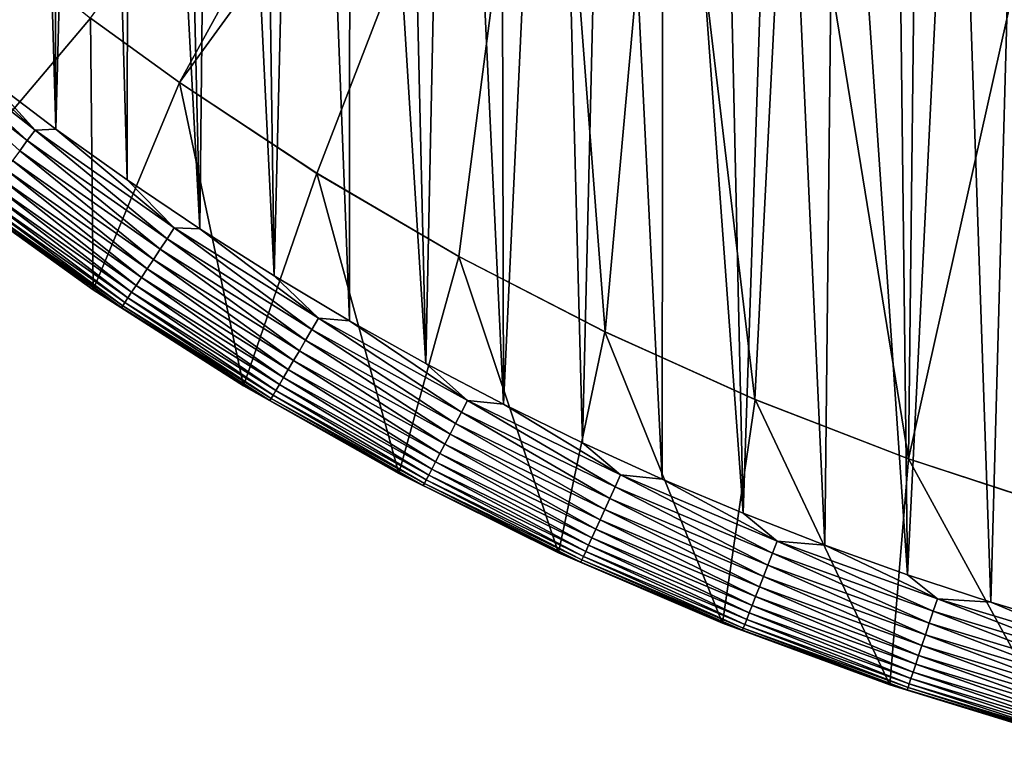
# Model space of a CAD drawing. Header units: metres. Extents: x -410 to 15, y -15 to 15.
# Tile 66 of 256: x -8.75 to -4.27, y -14.47 to -11.18. Entities that reach past the tile are written whole.
import ezdxf

# ---------------------------------------------------------------- set-up
doc = ezdxf.new("R2010")
doc.units = ezdxf.units.M
doc.layers.add('solid_508382', color=7, linetype='CONTINUOUS')

msp = doc.modelspace()

# ---------------------------------------------------------------- linework, layer by layer
at = {"layer": 'solid_508382'}
for points in [[(-8.771727, -5.302759, 2.2), (-8.907165, -11.441659, 2.2), (-8.588639, -11.68269, 2.2)], [(-8.607626, -5.565179, 2.2), (-8.771727, -5.302759, 2.2), (-8.588639, -11.68269, 2.2)], [(-8.435557, -5.822694, 2.2), (-8.607626, -5.565179, 2.2), (-8.588639, -11.68269, 2.2)], [(-8.435557, -5.822694, 2.2), (-8.588639, -11.68269, 2.2), (-8.263802, -11.914657, 2.2)], [(-8.255897, -6.074757, 2.2), (-8.435557, -5.822694, 2.2), (-8.263802, -11.914657, 2.2)], [(-8.255897, -6.074757, 2.2), (-8.263802, -11.914657, 2.2), (-7.932174, -12.137935, 2.2)], [(-8.068623, -6.321369, 2.2), (-8.255897, -6.074757, 2.2), (-7.932174, -12.137935, 2.2)], [(-7.87401, -6.5622, 2.2), (-8.068623, -6.321369, 2.2), (-7.932174, -12.137935, 2.2)], [(-7.87401, -6.5622, 2.2), (-7.932174, -12.137935, 2.2), (-7.594475, -12.352056, 2.2)], [(-7.672252, -6.79698, 2.2), (-7.87401, -6.5622, 2.2), (-7.594475, -12.352056, 2.2)], [(-7.463406, -7.02567, 2.2), (-7.672252, -6.79698, 2.2), (-7.594475, -12.352056, 2.2)], [(-7.463406, -7.02567, 2.2), (-7.594475, -12.352056, 2.2), (-7.251462, -12.556524, 2.2)], [(-7.247881, -7.247804, 2.2), (-7.463406, -7.02567, 2.2), (-7.251462, -12.556524, 2.2)], [(-7.247881, -7.247804, 2.2), (-7.251462, -12.556524, 2.2), (-6.902913, -12.751433, 2.2)], [(-7.025595, -7.463473, 2.2), (-7.247881, -7.247804, 2.2), (-6.902913, -12.751433, 2.2)], [(-6.797041, -7.672204, 2.2), (-7.025595, -7.463473, 2.2), (-6.902913, -12.751433, 2.2)], [(-6.797041, -7.672204, 2.2), (-6.902913, -12.751433, 2.2), (-6.548633, -12.936934, 2.2)], [(-6.562167, -7.87403, 2.2), (-6.797041, -7.672204, 2.2), (-6.548633, -12.936934, 2.2)], [(-6.32136, -8.068637, 2.2), (-6.562167, -7.87403, 2.2), (-6.548633, -12.936934, 2.2)], [(-8.025427, -11.471378, 0.2), (-8.429935, -11.177485, 0.2), (-6.107668, -7.981158, 0.2)], [(-5.703159, -8.275051, 0.2), (-8.025427, -11.471378, 0.2), (-6.107668, -7.981158, 0.2)], [(-6.32136, -8.068637, 2.2), (-6.548633, -12.936934, 2.2), (-6.189428, -13.112609, 2.2)], [(-6.074804, -8.255856, 2.2), (-6.32136, -8.068637, 2.2), (-6.189428, -13.112609, 2.2)], [(-8.025427, -11.471378, 0), (-8.025427, -11.471378, 0.2), (-5.703159, -8.275051, 0.2)], [(-6.349904, -9.165218, 0), (-8.025427, -11.471378, 0), (-5.703159, -8.275051, 0.2)], [(-6.074804, -8.255856, 2.2), (-6.189428, -13.112609, 2.2), (-5.826057, -13.278064, 2.2)], [(-5.822619, -8.435613, 2.2), (-6.074804, -8.255856, 2.2), (-5.826057, -13.278064, 2.2)], [(-5.822619, -8.435613, 2.2), (-5.826057, -13.278064, 2.2), (-5.457949, -13.433534, 2.2)], [(-5.565269, -8.607567, 2.2), (-5.822619, -8.435613, 2.2), (-5.457949, -13.433534, 2.2)], [(-5.302668, -8.771781, 2.2), (-5.565269, -8.607567, 2.2), (-5.457949, -13.433534, 2.2)], [(-5.302668, -8.771781, 2.2), (-5.457949, -13.433534, 2.2), (-5.085285, -13.578979, 2.2)], [(-5.035404, -8.927888, 2.2), (-5.302668, -8.771781, 2.2), (-5.085285, -13.578979, 2.2)], [(-5.035404, -8.927888, 2.2), (-5.085285, -13.578979, 2.2), (-4.70893, -13.714067, 2.2)], [(-4.763391, -9.07593, 2.2), (-5.035404, -8.927888, 2.2), (-4.70893, -13.714067, 2.2)], [(-4.487124, -9.215651, 2.2), (-4.763391, -9.07593, 2.2), (-4.70893, -13.714067, 2.2)], [(-6.349904, -9.165218, 0), (-7.399204, -11.884906, 0), (-8.025427, -11.471378, 0)], [(-6.349904, -9.165218, 0), (-6.753301, -12.263476, 0), (-7.399204, -11.884906, 0)], [(-6.349904, -9.165218, 0), (-6.086982, -12.607455, 0), (-6.753301, -12.263476, 0)], [(-6.349904, -9.165218, 0), (-5.808331, -9.517632, 0), (-6.086982, -12.607455, 0)], [(-4.487124, -9.215651, 2.2), (-4.70893, -13.714067, 2.2), (-4.329576, -13.838519, 2.2)], [(-4.206744, -9.346962, 2.2), (-4.487124, -9.215651, 2.2), (-4.329576, -13.838519, 2.2)], [(-4.206744, -9.346962, 2.2), (-4.329576, -13.838519, 2.2), (-3.946478, -13.952578, 2.2)], [(-5.808331, -9.517632, 0), (-5.403823, -12.915046, 0), (-6.086982, -12.607455, 0)], [(-5.808331, -9.517632, 0), (-5.248512, -9.837453, 0), (-5.403823, -12.915046, 0)], [(-5.248512, -9.837453, 0), (-4.704482, -13.185876, 0), (-5.403823, -12.915046, 0)], [(-5.248512, -9.837453, 0), (-4.67031, -10.12475, 0), (-4.704482, -13.185876, 0)], [(-4.67031, -10.12475, 0), (-4.076828, -10.377931, 0), (-4.704482, -13.185876, 0)], [(-4.076828, -10.377931, 0), (-3.992417, -13.418647, 0), (-4.704482, -13.185876, 0)], [(-9.019598, -10.707327, 0.2), (-8.429935, -11.177485, 0.2), (-9.077253, -11.941639, 0.2)], [(-9.293007, -11.208989, 2.196354), (-9.330949, -11.254755, 2.185457), (-8.718721, -11.735416, 2.185457)], [(-8.683269, -11.687696, 2.196354), (-9.219262, -11.191698, 2.2), (-9.293007, -11.208989, 2.196354)], [(-8.683269, -11.687696, 2.196354), (-9.293007, -11.208989, 2.196354), (-8.718721, -11.735416, 2.185457)], [(-8.683269, -11.687696, 2.196354), (-8.907165, -11.441659, 2.2), (-9.219262, -11.191698, 2.2)], [(-8.429935, -11.177485, 0.2), (-8.417836, -12.415283, 0.2), (-9.077253, -11.941639, 0.2)], [(-8.025427, -11.471378, 0.2), (-8.417836, -12.415283, 0.2), (-8.429935, -11.177485, 0.2)], [(-8.718721, -11.735416, 2.185457), (-9.330949, -11.254755, 2.185457), (-8.753132, -11.781733, 2.167465)], [(-8.683269, -11.687696, 2.196354), (-8.588639, -11.68269, 2.2), (-8.907165, -11.441659, 2.2)], [(-8.025427, -11.471378, 0.2), (-7.733036, -12.853006, 0.2), (-8.417836, -12.415283, 0.2)], [(-8.025427, -11.471378, 0.2), (-7.399898, -11.884507, 0.2), (-7.733036, -12.853006, 0.2)], [(-7.399204, -11.884906, 0), (-7.399898, -11.884507, 0.2), (-8.025427, -11.471378, 0.2)], [(-7.399204, -11.884906, 0), (-8.025427, -11.471378, 0.2), (-8.025427, -11.471378, 0)], [(-8.683269, -11.687696, 2.196354), (-8.718721, -11.735416, 2.185457), (-8.08178, -12.182814, 2.185457)], [(-8.048917, -12.133274, 2.196354), (-8.588639, -11.68269, 2.2), (-8.683269, -11.687696, 2.196354)], [(-8.048917, -12.133274, 2.196354), (-8.683269, -11.687696, 2.196354), (-8.08178, -12.182814, 2.185457)], [(-8.048917, -12.133274, 2.196354), (-8.263802, -11.914657, 2.2), (-8.588639, -11.68269, 2.2)], [(-8.718721, -11.735416, 2.185457), (-8.753132, -11.781733, 2.167465), (-8.113676, -12.230894, 2.167465)], [(-8.08178, -12.182814, 2.185457), (-8.718721, -11.735416, 2.185457), (-8.113676, -12.230894, 2.167465)], [(-8.753132, -11.781733, 2.167465), (-8.785995, -11.825967, 2.142644), (-8.144139, -12.276815, 2.142644)], [(-8.113676, -12.230894, 2.167465), (-8.753132, -11.781733, 2.167465), (-8.144139, -12.276815, 2.142644)], [(-8.785995, -11.825967, 2.142644), (-8.816833, -11.867475, 2.111355), (-8.172724, -12.319905, 2.111355)], [(-8.144139, -12.276815, 2.142644), (-8.785995, -11.825967, 2.142644), (-8.172724, -12.319905, 2.111355)], [(-8.816833, -11.867475, 2.111355), (-8.845194, -11.905648, 2.074055), (-8.199013, -12.359535, 2.074055)], [(-8.172724, -12.319905, 2.111355), (-8.816833, -11.867475, 2.111355), (-8.199013, -12.359535, 2.074055)], [(-7.399898, -11.884507, 0.2), (-7.02637, -13.252517, 0.2), (-7.733036, -12.853006, 0.2)], [(-7.399898, -11.884507, 0.2), (-6.753199, -12.263534, 0.2), (-7.02637, -13.252517, 0.2)], [(-7.399204, -11.884906, 0), (-6.753199, -12.263534, 0.2), (-7.399898, -11.884507, 0.2)], [(-6.753301, -12.263476, 0), (-6.753199, -12.263534, 0.2), (-7.399204, -11.884906, 0)], [(-8.845194, -11.905648, 2.074055), (-8.870664, -11.939931, 2.03129), (-8.222622, -12.395124, 2.03129)], [(-8.199013, -12.359535, 2.074055), (-8.845194, -11.905648, 2.074055), (-8.222622, -12.395124, 2.03129)], [(-8.048917, -12.133274, 2.196354), (-7.932174, -12.137935, 2.2), (-8.263802, -11.914657, 2.2)], [(-8.417803, -12.415338, 1.7), (-9.077613, -11.941396, 1.7), (-9.077253, -11.941639, 0.2)], [(-8.943384, -12.037812, 1.759609), (-9.077613, -11.941396, 1.7), (-8.417803, -12.415338, 1.7)], [(-8.417803, -12.415338, 1.7), (-9.077253, -11.941639, 0.2), (-8.417836, -12.415283, 0.2)], [(-8.89287, -11.969821, 1.983684), (-8.911489, -11.994882, 1.931934), (-8.260465, -12.45217, 1.931934)], [(-8.870664, -11.939931, 2.03129), (-8.89287, -11.969821, 1.983684), (-8.243206, -12.426154, 1.983684)], [(-8.243206, -12.426154, 1.983684), (-8.89287, -11.969821, 1.983684), (-8.260465, -12.45217, 1.931934)], [(-8.222622, -12.395124, 2.03129), (-8.870664, -11.939931, 2.03129), (-8.243206, -12.426154, 1.983684)], [(-8.926249, -12.014748, 1.876794), (-8.936932, -12.029128, 1.819071), (-8.284049, -12.487721, 1.819071)], [(-8.911489, -11.994882, 1.931934), (-8.926249, -12.014748, 1.876794), (-8.274146, -12.472794, 1.876794)], [(-8.274146, -12.472794, 1.876794), (-8.926249, -12.014748, 1.876794), (-8.284049, -12.487721, 1.819071)], [(-8.260465, -12.45217, 1.931934), (-8.911489, -11.994882, 1.931934), (-8.274146, -12.472794, 1.876794)], [(-8.936932, -12.029128, 1.819071), (-8.943384, -12.037812, 1.759609), (-8.29003, -12.496737, 1.759609)], [(-8.29003, -12.496737, 1.759609), (-8.943384, -12.037812, 1.759609), (-8.417803, -12.415338, 1.7)], [(-8.284049, -12.487721, 1.819071), (-8.936932, -12.029128, 1.819071), (-8.29003, -12.496737, 1.759609)], [(-8.048917, -12.133274, 2.196354), (-8.08178, -12.182814, 2.185457), (-7.42193, -12.595676, 2.185457)], [(-7.39175, -12.544458, 2.196354), (-7.932174, -12.137935, 2.2), (-8.048917, -12.133274, 2.196354)], [(-7.39175, -12.544458, 2.196354), (-8.048917, -12.133274, 2.196354), (-7.42193, -12.595676, 2.185457)], [(-7.39175, -12.544458, 2.196354), (-7.594475, -12.352056, 2.2), (-7.932174, -12.137935, 2.2)], [(-8.08178, -12.182814, 2.185457), (-8.113676, -12.230894, 2.167465), (-7.451222, -12.645387, 2.167465)], [(-7.42193, -12.595676, 2.185457), (-8.08178, -12.182814, 2.185457), (-7.451222, -12.645387, 2.167465)], [(-8.113676, -12.230894, 2.167465), (-8.144139, -12.276815, 2.142644), (-7.479198, -12.692864, 2.142644)], [(-7.451222, -12.645387, 2.167465), (-8.113676, -12.230894, 2.167465), (-7.479198, -12.692864, 2.142644)], [(-8.144139, -12.276815, 2.142644), (-8.172724, -12.319905, 2.111355), (-7.505448, -12.737414, 2.111355)], [(-7.479198, -12.692864, 2.142644), (-8.144139, -12.276815, 2.142644), (-7.505448, -12.737414, 2.111355)], [(-6.753199, -12.263534, 0.2), (-6.298293, -13.613645, 0.2), (-7.02637, -13.252517, 0.2)], [(-6.753301, -12.263476, 0), (-6.087154, -12.607398, 0.2), (-6.753199, -12.263534, 0.2)], [(-6.086982, -12.607455, 0), (-6.087154, -12.607398, 0.2), (-6.753301, -12.263476, 0)], [(-6.753199, -12.263534, 0.2), (-6.087154, -12.607398, 0.2), (-6.298293, -13.613645, 0.2)], [(-8.172724, -12.319905, 2.111355), (-8.199013, -12.359535, 2.074055), (-7.529591, -12.778387, 2.074055)], [(-7.505448, -12.737414, 2.111355), (-8.172724, -12.319905, 2.111355), (-7.529591, -12.778387, 2.074055)], [(-8.199013, -12.359535, 2.074055), (-8.222622, -12.395124, 2.03129), (-7.551273, -12.815183, 2.03129)], [(-7.529591, -12.778387, 2.074055), (-8.199013, -12.359535, 2.074055), (-7.551273, -12.815183, 2.03129)], [(-7.39175, -12.544458, 2.196354), (-7.251462, -12.556524, 2.2), (-7.594475, -12.352056, 2.2)], [(-8.417803, -12.415338, 1.7), (-8.417836, -12.415283, 0.2), (-7.733036, -12.853006, 0.2)], [(-7.733303, -12.85286, 1.7), (-8.417803, -12.415338, 1.7), (-7.733036, -12.853006, 0.2)], [(-8.29003, -12.496737, 1.759609), (-8.417803, -12.415338, 1.7), (-7.733303, -12.85286, 1.7)], [(-8.222622, -12.395124, 2.03129), (-8.243206, -12.426154, 1.983684), (-7.570177, -12.847263, 1.983684)], [(-7.551273, -12.815183, 2.03129), (-8.222622, -12.395124, 2.03129), (-7.570177, -12.847263, 1.983684)], [(-8.260465, -12.45217, 1.931934), (-8.274146, -12.472794, 1.876794), (-7.59859, -12.895484, 1.876794)], [(-8.243206, -12.426154, 1.983684), (-8.260465, -12.45217, 1.931934), (-7.586026, -12.874162, 1.931934)], [(-7.586026, -12.874162, 1.931934), (-8.260465, -12.45217, 1.931934), (-7.59859, -12.895484, 1.876794)], [(-7.570177, -12.847263, 1.983684), (-8.243206, -12.426154, 1.983684), (-7.586026, -12.874162, 1.931934)], [(-8.284049, -12.487721, 1.819071), (-8.29003, -12.496737, 1.759609), (-7.613177, -12.920239, 1.759609)], [(-7.613177, -12.920239, 1.759609), (-8.29003, -12.496737, 1.759609), (-7.733303, -12.85286, 1.7)], [(-8.274146, -12.472794, 1.876794), (-8.284049, -12.487721, 1.819071), (-7.607684, -12.910918, 1.819071)], [(-7.607684, -12.910918, 1.819071), (-8.284049, -12.487721, 1.819071), (-7.613177, -12.920239, 1.759609)], [(-7.59859, -12.895484, 1.876794), (-8.274146, -12.472794, 1.876794), (-7.607684, -12.910918, 1.819071)], [(-7.39175, -12.544458, 2.196354), (-7.42193, -12.595676, 2.185457), (-6.741042, -12.972836, 2.185457)], [(-6.713631, -12.920084, 2.196354), (-7.251462, -12.556524, 2.2), (-7.39175, -12.544458, 2.196354)], [(-6.713631, -12.920084, 2.196354), (-7.39175, -12.544458, 2.196354), (-6.741042, -12.972836, 2.185457)], [(-6.713631, -12.920084, 2.196354), (-6.902913, -12.751433, 2.2), (-7.251462, -12.556524, 2.2)], [(-7.42193, -12.595676, 2.185457), (-7.451222, -12.645387, 2.167465), (-6.767646, -13.024035, 2.167465)], [(-6.741042, -12.972836, 2.185457), (-7.42193, -12.595676, 2.185457), (-6.767646, -13.024035, 2.167465)], [(-7.451222, -12.645387, 2.167465), (-7.479198, -12.692864, 2.142644), (-6.793056, -13.072934, 2.142644)], [(-6.767646, -13.024035, 2.167465), (-7.451222, -12.645387, 2.167465), (-6.793056, -13.072934, 2.142644)], [(-6.087154, -12.607398, 0.2), (-5.55229, -13.934514, 0.2), (-6.298293, -13.613645, 0.2)], [(-6.087154, -12.607398, 0.2), (-5.403675, -12.915115, 0.2), (-5.55229, -13.934514, 0.2)], [(-6.086982, -12.607455, 0), (-5.403675, -12.915115, 0.2), (-6.087154, -12.607398, 0.2)], [(-5.403823, -12.915046, 0), (-5.403675, -12.915115, 0.2), (-6.086982, -12.607455, 0)], [(-7.479198, -12.692864, 2.142644), (-7.505448, -12.737414, 2.111355), (-6.816898, -13.118818, 2.111355)], [(-6.793056, -13.072934, 2.142644), (-7.479198, -12.692864, 2.142644), (-6.816898, -13.118818, 2.111355)], [(-7.529591, -12.778387, 2.074055), (-7.551273, -12.815183, 2.03129), (-6.858519, -13.198915, 2.03129)], [(-7.505448, -12.737414, 2.111355), (-7.529591, -12.778387, 2.074055), (-6.838826, -13.161017, 2.074055)], [(-6.838826, -13.161017, 2.074055), (-7.529591, -12.778387, 2.074055), (-6.858519, -13.198915, 2.03129)], [(-6.816898, -13.118818, 2.111355), (-7.505448, -12.737414, 2.111355), (-6.838826, -13.161017, 2.074055)], [(-6.713631, -12.920084, 2.196354), (-6.548633, -12.936934, 2.2), (-6.902913, -12.751433, 2.2)], [(-7.551273, -12.815183, 2.03129), (-7.570177, -12.847263, 1.983684), (-6.875688, -13.231956, 1.983684)], [(-6.858519, -13.198915, 2.03129), (-7.551273, -12.815183, 2.03129), (-6.875688, -13.231956, 1.983684)], [(-7.733303, -12.85286, 1.7), (-7.733036, -12.853006, 0.2), (-7.02637, -13.252517, 0.2)], [(-7.026121, -13.252684, 1.7), (-7.733303, -12.85286, 1.7), (-7.02637, -13.252517, 0.2)], [(-7.613177, -12.920239, 1.759609), (-7.733303, -12.85286, 1.7), (-7.026121, -13.252684, 1.7)], [(-7.570177, -12.847263, 1.983684), (-7.586026, -12.874162, 1.931934), (-6.890083, -13.25966, 1.931934)], [(-6.875688, -13.231956, 1.983684), (-7.570177, -12.847263, 1.983684), (-6.890083, -13.25966, 1.931934)], [(-7.607684, -12.910918, 1.819071), (-7.613177, -12.920239, 1.759609), (-6.914743, -13.307117, 1.759609)], [(-7.59859, -12.895484, 1.876794), (-7.607684, -12.910918, 1.819071), (-6.909755, -13.297517, 1.819071)], [(-6.909755, -13.297517, 1.819071), (-7.607684, -12.910918, 1.819071), (-6.914743, -13.307117, 1.759609)], [(-7.586026, -12.874162, 1.931934), (-7.59859, -12.895484, 1.876794), (-6.901495, -13.28162, 1.876794)], [(-6.901495, -13.28162, 1.876794), (-7.59859, -12.895484, 1.876794), (-6.909755, -13.297517, 1.819071)], [(-6.890083, -13.25966, 1.931934), (-7.586026, -12.874162, 1.931934), (-6.901495, -13.28162, 1.876794)], [(-5.403675, -12.915115, 0.2), (-4.789198, -14.214898, 0.2), (-5.55229, -13.934514, 0.2)], [(-5.403823, -12.915046, 0), (-4.704716, -13.185808, 0.2), (-5.403675, -12.915115, 0.2)], [(-4.704482, -13.185876, 0), (-4.704716, -13.185808, 0.2), (-5.403823, -12.915046, 0)], [(-5.403675, -12.915115, 0.2), (-4.704716, -13.185808, 0.2), (-4.789198, -14.214898, 0.2)], [(-6.914743, -13.307117, 1.759609), (-7.613177, -12.920239, 1.759609), (-7.026121, -13.252684, 1.7)], [(-6.713631, -12.920084, 2.196354), (-6.741042, -12.972836, 2.185457), (-6.041045, -13.313222, 2.185457)], [(-6.01648, -13.259087, 2.196354), (-6.548633, -12.936934, 2.2), (-6.713631, -12.920084, 2.196354)], [(-6.01648, -13.259087, 2.196354), (-6.713631, -12.920084, 2.196354), (-6.041045, -13.313222, 2.185457)], [(-6.01648, -13.259087, 2.196354), (-6.189428, -13.112609, 2.2), (-6.548633, -12.936934, 2.2)], [(-6.741042, -12.972836, 2.185457), (-6.767646, -13.024035, 2.167465), (-6.064887, -13.365765, 2.167465)], [(-6.041045, -13.313222, 2.185457), (-6.741042, -12.972836, 2.185457), (-6.064887, -13.365765, 2.167465)], [(-6.767646, -13.024035, 2.167465), (-6.793056, -13.072934, 2.142644), (-6.087657, -13.415947, 2.142644)], [(-6.064887, -13.365765, 2.167465), (-6.767646, -13.024035, 2.167465), (-6.087657, -13.415947, 2.142644)], [(-6.793056, -13.072934, 2.142644), (-6.816898, -13.118818, 2.111355), (-6.109025, -13.463035, 2.111355)], [(-6.087657, -13.415947, 2.142644), (-6.793056, -13.072934, 2.142644), (-6.109025, -13.463035, 2.111355)], [(-6.816898, -13.118818, 2.111355), (-6.838826, -13.161017, 2.074055), (-6.128675, -13.506341, 2.074055)], [(-6.109025, -13.463035, 2.111355), (-6.816898, -13.118818, 2.111355), (-6.128675, -13.506341, 2.074055)], [(-6.01648, -13.259087, 2.196354), (-5.826057, -13.278064, 2.2), (-6.189428, -13.112609, 2.2)], [(-6.838826, -13.161017, 2.074055), (-6.858519, -13.198915, 2.03129), (-6.146323, -13.545233, 2.03129)], [(-6.128675, -13.506341, 2.074055), (-6.838826, -13.161017, 2.074055), (-6.146323, -13.545233, 2.03129)], [(-4.704716, -13.185808, 0.2), (-4.012867, -14.453227, 0.2), (-4.789198, -14.214898, 0.2)], [(-4.704716, -13.185808, 0.2), (-3.992272, -13.418705, 0.2), (-4.012867, -14.453227, 0.2)], [(-4.704482, -13.185876, 0), (-3.992272, -13.418705, 0.2), (-4.704716, -13.185808, 0.2)], [(-6.858519, -13.198915, 2.03129), (-6.875688, -13.231956, 1.983684), (-6.161709, -13.579142, 1.983684)], [(-6.146323, -13.545233, 2.03129), (-6.858519, -13.198915, 2.03129), (-6.161709, -13.579142, 1.983684)], [(-3.992417, -13.418647, 0), (-3.992272, -13.418705, 0.2), (-4.704482, -13.185876, 0)], [(-7.026121, -13.252684, 1.7), (-7.02637, -13.252517, 0.2), (-6.298293, -13.613645, 0.2)], [(-6.298332, -13.613633, 1.7), (-7.026121, -13.252684, 1.7), (-6.298293, -13.613645, 0.2)], [(-6.914743, -13.307117, 1.759609), (-7.026121, -13.252684, 1.7), (-6.298332, -13.613633, 1.7)], [(-6.890083, -13.25966, 1.931934), (-6.901495, -13.28162, 1.876794), (-6.184836, -13.630109, 1.876794)], [(-6.875688, -13.231956, 1.983684), (-6.890083, -13.25966, 1.931934), (-6.17461, -13.607573, 1.931934)], [(-6.17461, -13.607573, 1.931934), (-6.890083, -13.25966, 1.931934), (-6.184836, -13.630109, 1.876794)], [(-6.161709, -13.579142, 1.983684), (-6.875688, -13.231956, 1.983684), (-6.17461, -13.607573, 1.931934)], [(-6.01648, -13.259087, 2.196354), (-6.041045, -13.313222, 2.185457), (-5.323925, -13.61587, 2.185457)], [(-5.302276, -13.560505, 2.196354), (-5.826057, -13.278064, 2.2), (-6.01648, -13.259087, 2.196354)], [(-5.302276, -13.560505, 2.196354), (-6.01648, -13.259087, 2.196354), (-5.323925, -13.61587, 2.185457)], [(-6.909755, -13.297517, 1.819071), (-6.914743, -13.307117, 1.759609), (-6.196709, -13.656275, 1.759609)], [(-6.196709, -13.656275, 1.759609), (-6.914743, -13.307117, 1.759609), (-6.298332, -13.613633, 1.7)], [(-6.901495, -13.28162, 1.876794), (-6.909755, -13.297517, 1.819071), (-6.192239, -13.646422, 1.819071)], [(-6.192239, -13.646422, 1.819071), (-6.909755, -13.297517, 1.819071), (-6.196709, -13.656275, 1.759609)], [(-6.184836, -13.630109, 1.876794), (-6.901495, -13.28162, 1.876794), (-6.192239, -13.646422, 1.819071)], [(-6.041045, -13.313222, 2.185457), (-6.064887, -13.365765, 2.167465), (-5.344936, -13.669608, 2.167465)], [(-5.323925, -13.61587, 2.185457), (-6.041045, -13.313222, 2.185457), (-5.344936, -13.669608, 2.167465)], [(-5.302276, -13.560505, 2.196354), (-5.457949, -13.433534, 2.2), (-5.826057, -13.278064, 2.2)], [(-6.064887, -13.365765, 2.167465), (-6.087657, -13.415947, 2.142644), (-5.365004, -13.720931, 2.142644)], [(-5.344936, -13.669608, 2.167465), (-6.064887, -13.365765, 2.167465), (-5.365004, -13.720931, 2.142644)], [(-6.087657, -13.415947, 2.142644), (-6.109025, -13.463035, 2.111355), (-5.383834, -13.76909, 2.111355)], [(-5.365004, -13.720931, 2.142644), (-6.087657, -13.415947, 2.142644), (-5.383834, -13.76909, 2.111355)], [(-5.302276, -13.560505, 2.196354), (-5.085285, -13.578979, 2.2), (-5.457949, -13.433534, 2.2)], [(-6.109025, -13.463035, 2.111355), (-6.128675, -13.506341, 2.074055), (-5.401152, -13.81338, 2.074055)], [(-5.383834, -13.76909, 2.111355), (-6.109025, -13.463035, 2.111355), (-5.401152, -13.81338, 2.074055)], [(-6.128675, -13.506341, 2.074055), (-6.146323, -13.545233, 2.03129), (-5.416705, -13.853156, 2.03129)], [(-5.401152, -13.81338, 2.074055), (-6.128675, -13.506341, 2.074055), (-5.416705, -13.853156, 2.03129)], [(-6.161709, -13.579142, 1.983684), (-6.17461, -13.607573, 1.931934), (-5.441634, -13.916912, 1.931934)], [(-6.146323, -13.545233, 2.03129), (-6.161709, -13.579142, 1.983684), (-5.430265, -13.887836, 1.983684)], [(-5.430265, -13.887836, 1.983684), (-6.161709, -13.579142, 1.983684), (-5.441634, -13.916912, 1.931934)], [(-5.416705, -13.853156, 2.03129), (-6.146323, -13.545233, 2.03129), (-5.430265, -13.887836, 1.983684)], [(-5.302276, -13.560505, 2.196354), (-5.323925, -13.61587, 2.185457), (-4.591712, -13.879924, 2.185457)], [(-4.573041, -13.823483, 2.196354), (-5.085285, -13.578979, 2.2), (-5.302276, -13.560505, 2.196354)], [(-4.573041, -13.823483, 2.196354), (-5.302276, -13.560505, 2.196354), (-4.591712, -13.879924, 2.185457)], [(-4.573041, -13.823483, 2.196354), (-4.70893, -13.714067, 2.2), (-5.085285, -13.578979, 2.2)], [(-6.298332, -13.613633, 1.7), (-6.298293, -13.613645, 0.2), (-5.55229, -13.934514, 0.2)], [(-5.552068, -13.934652, 1.7), (-6.298332, -13.613633, 1.7), (-5.55229, -13.934514, 0.2)], [(-6.196709, -13.656275, 1.759609), (-6.298332, -13.613633, 1.7), (-5.552068, -13.934652, 1.7)], [(-6.184836, -13.630109, 1.876794), (-6.192239, -13.646422, 1.819071), (-5.45717, -13.956646, 1.819071)], [(-6.17461, -13.607573, 1.931934), (-6.184836, -13.630109, 1.876794), (-5.450646, -13.939961, 1.876794)], [(-5.450646, -13.939961, 1.876794), (-6.184836, -13.630109, 1.876794), (-5.45717, -13.956646, 1.819071)], [(-5.441634, -13.916912, 1.931934), (-6.17461, -13.607573, 1.931934), (-5.450646, -13.939961, 1.876794)], [(-5.323925, -13.61587, 2.185457), (-5.344936, -13.669608, 2.167465), (-4.609834, -13.934703, 2.167465)], [(-4.591712, -13.879924, 2.185457), (-5.323925, -13.61587, 2.185457), (-4.609834, -13.934703, 2.167465)], [(-6.192239, -13.646422, 1.819071), (-6.196709, -13.656275, 1.759609), (-5.46111, -13.966722, 1.759609)], [(-5.46111, -13.966722, 1.759609), (-6.196709, -13.656275, 1.759609), (-5.552068, -13.934652, 1.7)], [(-5.45717, -13.956646, 1.819071), (-6.192239, -13.646422, 1.819071), (-5.46111, -13.966722, 1.759609)], [(-5.344936, -13.669608, 2.167465), (-5.365004, -13.720931, 2.142644), (-4.627142, -13.987021, 2.142644)], [(-4.609834, -13.934703, 2.167465), (-5.344936, -13.669608, 2.167465), (-4.627142, -13.987021, 2.142644)], [(-5.365004, -13.720931, 2.142644), (-5.383834, -13.76909, 2.111355), (-4.643383, -14.036114, 2.111355)], [(-4.627142, -13.987021, 2.142644), (-5.365004, -13.720931, 2.142644), (-4.643383, -14.036114, 2.111355)], [(-4.573041, -13.823483, 2.196354), (-4.329576, -13.838519, 2.2), (-4.70893, -13.714067, 2.2)], [(-5.401152, -13.81338, 2.074055), (-5.416705, -13.853156, 2.03129), (-4.671733, -14.121811, 2.03129)], [(-5.383834, -13.76909, 2.111355), (-5.401152, -13.81338, 2.074055), (-4.658319, -14.081264, 2.074055)], [(-4.658319, -14.081264, 2.074055), (-5.401152, -13.81338, 2.074055), (-4.671733, -14.121811, 2.03129)], [(-4.643383, -14.036114, 2.111355), (-5.383834, -13.76909, 2.111355), (-4.658319, -14.081264, 2.074055)], [(-5.416705, -13.853156, 2.03129), (-5.430265, -13.887836, 1.983684), (-4.683428, -14.157163, 1.983684)], [(-4.671733, -14.121811, 2.03129), (-5.416705, -13.853156, 2.03129), (-4.683428, -14.157163, 1.983684)], [(-4.573041, -13.823483, 2.196354), (-4.591712, -13.879924, 2.185457), (-3.846485, -14.104632, 2.185457)], [(-3.830844, -14.047279, 2.196354), (-4.329576, -13.838519, 2.2), (-4.573041, -13.823483, 2.196354)], [(-3.830844, -14.047279, 2.196354), (-4.573041, -13.823483, 2.196354), (-3.846485, -14.104632, 2.185457)], [(-3.830844, -14.047279, 2.196354), (-3.946478, -13.952578, 2.2), (-4.329576, -13.838519, 2.2)], [(-5.430265, -13.887836, 1.983684), (-5.441634, -13.916912, 1.931934), (-4.693233, -14.186803, 1.931934)], [(-4.683428, -14.157163, 1.983684), (-5.430265, -13.887836, 1.983684), (-4.693233, -14.186803, 1.931934)], [(-4.591712, -13.879924, 2.185457), (-4.609834, -13.934703, 2.167465), (-3.861666, -14.160298, 2.167465)], [(-3.846485, -14.104632, 2.185457), (-4.591712, -13.879924, 2.185457), (-3.861666, -14.160298, 2.167465)], [(-5.552068, -13.934652, 1.7), (-5.55229, -13.934514, 0.2), (-4.789198, -14.214898, 0.2)], [(-4.789519, -14.214799, 1.7), (-5.552068, -13.934652, 1.7), (-4.789198, -14.214898, 0.2)], [(-5.46111, -13.966722, 1.759609), (-5.552068, -13.934652, 1.7), (-4.789519, -14.214799, 1.7)], [(-5.450646, -13.939961, 1.876794), (-5.45717, -13.956646, 1.819071), (-4.706633, -14.227307, 1.819071)], [(-5.441634, -13.916912, 1.931934), (-5.450646, -13.939961, 1.876794), (-4.701006, -14.210299, 1.876794)], [(-4.701006, -14.210299, 1.876794), (-5.450646, -13.939961, 1.876794), (-4.706633, -14.227307, 1.819071)], [(-4.693233, -14.186803, 1.931934), (-5.441634, -13.916912, 1.931934), (-4.701006, -14.210299, 1.876794)], [(-4.609834, -13.934703, 2.167465), (-4.627142, -13.987021, 2.142644), (-3.876164, -14.213464, 2.142644)], [(-3.861666, -14.160298, 2.167465), (-4.609834, -13.934703, 2.167465), (-3.876164, -14.213464, 2.142644)], [(-5.45717, -13.956646, 1.819071), (-5.46111, -13.966722, 1.759609), (-4.710031, -14.237578, 1.759609)], [(-4.710031, -14.237578, 1.759609), (-5.46111, -13.966722, 1.759609), (-4.789519, -14.214799, 1.7)], [(-4.706633, -14.227307, 1.819071), (-5.45717, -13.956646, 1.819071), (-4.710031, -14.237578, 1.759609)], [(-4.627142, -13.987021, 2.142644), (-4.643383, -14.036114, 2.111355), (-3.889769, -14.263351, 2.111355)], [(-3.876164, -14.213464, 2.142644), (-4.627142, -13.987021, 2.142644), (-3.889769, -14.263351, 2.111355)], [(-4.643383, -14.036114, 2.111355), (-4.658319, -14.081264, 2.074055), (-3.902281, -14.309232, 2.074055)], [(-3.889769, -14.263351, 2.111355), (-4.643383, -14.036114, 2.111355), (-3.902281, -14.309232, 2.074055)], [(-4.658319, -14.081264, 2.074055), (-4.671733, -14.121811, 2.03129), (-3.913518, -14.350435, 2.03129)], [(-3.902281, -14.309232, 2.074055), (-4.658319, -14.081264, 2.074055), (-3.913518, -14.350435, 2.03129)], [(-4.671733, -14.121811, 2.03129), (-4.683428, -14.157163, 1.983684), (-3.923315, -14.38636, 1.983684)], [(-3.913518, -14.350435, 2.03129), (-4.671733, -14.121811, 2.03129), (-3.923315, -14.38636, 1.983684)], [(-4.683428, -14.157163, 1.983684), (-4.693233, -14.186803, 1.931934), (-3.931529, -14.41648, 1.931934)], [(-3.923315, -14.38636, 1.983684), (-4.683428, -14.157163, 1.983684), (-3.931529, -14.41648, 1.931934)], [(-4.012922, -14.453251, 1.7), (-4.789519, -14.214799, 1.7), (-4.789198, -14.214898, 0.2)], [(-4.710031, -14.237578, 1.759609), (-4.789519, -14.214799, 1.7), (-4.012922, -14.453251, 1.7)], [(-4.012922, -14.453251, 1.7), (-4.789198, -14.214898, 0.2), (-4.012867, -14.453227, 0.2)], [(-4.701006, -14.210299, 1.876794), (-4.706633, -14.227307, 1.819071), (-3.942754, -14.45764, 1.819071)], [(-4.693233, -14.186803, 1.931934), (-4.701006, -14.210299, 1.876794), (-3.93804, -14.440356, 1.876794)], [(-3.93804, -14.440356, 1.876794), (-4.701006, -14.210299, 1.876794), (-3.942754, -14.45764, 1.819071)], [(-3.931529, -14.41648, 1.931934), (-4.693233, -14.186803, 1.931934), (-3.93804, -14.440356, 1.876794)], [(-4.706633, -14.227307, 1.819071), (-4.710031, -14.237578, 1.759609), (-3.9456, -14.468078, 1.759609)], [(-3.9456, -14.468078, 1.759609), (-4.710031, -14.237578, 1.759609), (-4.012922, -14.453251, 1.7)], [(-3.942754, -14.45764, 1.819071), (-4.706633, -14.227307, 1.819071), (-3.9456, -14.468078, 1.759609)]]:
    msp.add_3dface(points, dxfattribs=at)

doc.saveas('drawing.dxf')
